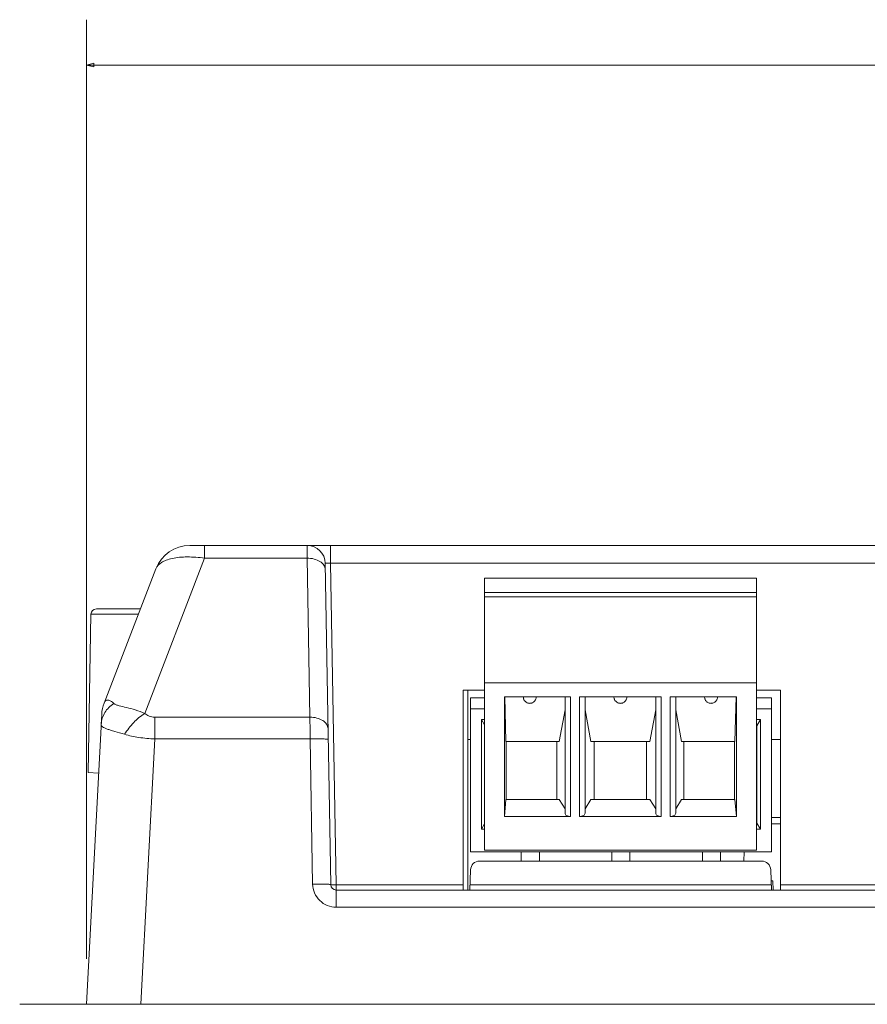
# Model space of a CAD drawing. Header units: centimetres. Extents: x -30 to 30, y -51 to 55.
# Tile 69 of 78: x 8.26 to 11.38, y 9.84 to 13.46. Entities that reach past the tile are written whole.
import ezdxf

# ---------------------------------------------------------------- set-up
doc = ezdxf.new("R2010")
doc.units = ezdxf.units.CM
doc.header["$MEASUREMENT"] = 0
doc.layers.add('06___PRT_ALL_SURFS', color=7, linetype='Continuous')

msp = doc.modelspace()

# ---------------------------------------------------------------- linework, layer by layer
at = {"layer": '06___PRT_ALL_SURFS', "lineweight": 0}
for points in [[(8.51002, 10.00489), (8.51002, 10.00489), (8.51002, 13.45761), (8.51002, 13.45761)], [(8.51002, 13.29094), (8.51002, 13.29094), (20.17877, 13.29094), (20.17877, 13.29094)]]:
    msp.add_open_spline(points, degree=3, dxfattribs=at)
msp.add_open_spline([(8.53668, 13.28379), (8.53668, 13.28379), (8.51002, 13.29094), (8.51002, 13.29094), (8.51002, 13.29094), (8.53668, 13.29808), (8.53668, 13.29808), (8.53668, 13.29808), (8.53668, 13.28379), (8.53668, 13.28379)], degree=3, knots=[0, 0, 0, 0, 0.3333333, 0.3333333, 0.3333333, 0.6666667, 0.6666667, 0.6666667, 1, 1, 1, 1], dxfattribs=at)
at = {"layer": '06___PRT_ALL_SURFS', "lineweight": 9}
for points in [[(8.88985, 11.52489), (8.83475, 11.52489), (8.78532, 11.49099), (8.76547, 11.43959)], [(8.88985, 11.52489), (8.88985, 11.52489), (19.79894, 11.52489), (19.79894, 11.52489)], [(8.9446, 11.52489), (8.9446, 11.52489), (8.9446, 11.47811), (8.9446, 11.47811)], [(9.32153, 11.47811), (9.32153, 11.47811), (9.32112, 11.52489), (9.32112, 11.52489)], [(9.38777, 11.45939), (9.38714, 11.49575), (9.35748, 11.52489), (9.32112, 11.52489)], [(9.40777, 11.52489), (9.40777, 11.52489), (9.40777, 11.45939), (9.40777, 11.45939)], [(8.72434, 10.90778), (8.72434, 10.90778), (8.9446, 11.47811), (8.9446, 11.47811)], [(9.32153, 11.47811), (9.32153, 11.47811), (8.9446, 11.47811), (8.9446, 11.47811)], [(9.32153, 11.47811), (9.32153, 11.47811), (9.33173, 10.89355), (9.33173, 10.89355)], [(8.76547, 11.43959), (8.76547, 11.43959), (8.57467, 10.94554), (8.57467, 10.94554)], [(9.40839, 10.27787), (9.40839, 10.27787), (9.38777, 11.45939), (9.38777, 11.45939)], [(9.42839, 10.27794), (9.42839, 10.27794), (9.40777, 11.45939), (9.40777, 11.45939)], [(19.28103, 11.45939), (19.28103, 11.45939), (9.40777, 11.45939), (9.40777, 11.45939)], [(9.97323, 10.40489), (9.97323, 10.40489), (9.97323, 11.40489), (9.97323, 11.40489)], [(10.97323, 11.40489), (10.97323, 11.40489), (9.97323, 11.40489), (9.97323, 11.40489)], [(10.97323, 10.40489), (10.97323, 10.40489), (10.97323, 11.40489), (10.97323, 11.40489)], [(10.97323, 11.35261), (10.97323, 11.35261), (9.97323, 11.35261), (9.97323, 11.35261)], [(10.97323, 11.33581), (10.97323, 11.33581), (9.97323, 11.33581), (9.97323, 11.33581)], [(8.52653, 11.27191), (8.52653, 11.27191), (8.51638, 10.69008), (8.51638, 10.69008)], [(8.54653, 11.29156), (8.53563, 11.29156), (8.52673, 11.28281), (8.52653, 11.27191)], [(8.70071, 11.27191), (8.70071, 11.27191), (8.52653, 11.27191), (8.52653, 11.27191)], [(8.7083, 11.29156), (8.7083, 11.29156), (8.54653, 11.29156), (8.54653, 11.29156)], [(9.97323, 11.02044), (9.97323, 11.02044), (10.97323, 11.02044), (10.97323, 11.02044)], [(9.89523, 10.25823), (9.89523, 10.25823), (9.89523, 10.99289), (9.89523, 10.99289)], [(9.97323, 10.99289), (9.97323, 10.99289), (9.89523, 10.99289), (9.89523, 10.99289)], [(9.91175, 10.99289), (9.91175, 10.99289), (9.91175, 10.25823), (9.91175, 10.25823)], [(10.04656, 10.52882), (10.04656, 10.52882), (10.04656, 10.96823), (10.04656, 10.96823)], [(10.28989, 10.96823), (10.28989, 10.96823), (10.04656, 10.96823), (10.04656, 10.96823)], [(10.04777, 10.96823), (10.04777, 10.96823), (10.0521, 10.80489), (10.0521, 10.80489)], [(10.26989, 10.54037), (10.26989, 10.54037), (10.26989, 10.96823), (10.26989, 10.96823)], [(10.28989, 10.96823), (10.28989, 10.96823), (10.28989, 10.52882), (10.28989, 10.52882)], [(10.32323, 10.52882), (10.32323, 10.52882), (10.32323, 10.96823), (10.32323, 10.96823)], [(10.62323, 10.96823), (10.62323, 10.96823), (10.32323, 10.96823), (10.32323, 10.96823)], [(10.34323, 10.96823), (10.34323, 10.96823), (10.34323, 10.54037), (10.34323, 10.54037)], [(10.60323, 10.54037), (10.60323, 10.54037), (10.60323, 10.96823), (10.60323, 10.96823)], [(10.62323, 10.96823), (10.62323, 10.96823), (10.62323, 10.52882), (10.62323, 10.52882)], [(10.65656, 10.52882), (10.65656, 10.52882), (10.65656, 10.96823), (10.65656, 10.96823)], [(10.65656, 10.96823), (10.65656, 10.96823), (10.89989, 10.96823), (10.89989, 10.96823)], [(10.67656, 10.96823), (10.67656, 10.96823), (10.67656, 10.54037), (10.67656, 10.54037)], [(10.89869, 10.96823), (10.89869, 10.96823), (10.89436, 10.80489), (10.89436, 10.80489)], [(10.89989, 10.52882), (10.89989, 10.52882), (10.89989, 10.96823), (10.89989, 10.96823)], [(11.06189, 10.99289), (11.06189, 10.99289), (10.97323, 10.99289), (10.97323, 10.99289)], [(11.06189, 10.99289), (11.06189, 10.99289), (11.06189, 10.25823), (11.06189, 10.25823)], [(8.57467, 10.94554), (8.56959, 10.93241), (8.56663, 10.91855), (8.5659, 10.90449)], [(9.92189, 10.39823), (9.92189, 10.39823), (9.92189, 10.96489), (9.92189, 10.96489)], [(9.97323, 10.96489), (9.97323, 10.96489), (9.92189, 10.96489), (9.92189, 10.96489)], [(11.02856, 10.96489), (11.02856, 10.96489), (10.97323, 10.96489), (10.97323, 10.96489)], [(11.02856, 10.39823), (11.02856, 10.39823), (11.02856, 10.96489), (11.02856, 10.96489)], [(8.5659, 10.90449), (8.5659, 10.90449), (8.51002, 9.83823), (8.51002, 9.83823)], [(9.92189, 10.92489), (9.92189, 10.92489), (9.97323, 10.92489), (9.97323, 10.92489)], [(10.24797, 10.80489), (10.24797, 10.80489), (10.26989, 10.92063), (10.26989, 10.92063)], [(10.34323, 10.92063), (10.34323, 10.92063), (10.36516, 10.80489), (10.36516, 10.80489)], [(10.60323, 10.92063), (10.60323, 10.92063), (10.5813, 10.80489), (10.5813, 10.80489)], [(10.69849, 10.80489), (10.69849, 10.80489), (10.67656, 10.92063), (10.67656, 10.92063)], [(11.02856, 10.92489), (11.02856, 10.92489), (10.97323, 10.92489), (10.97323, 10.92489)], [(8.76088, 10.81397), (8.76088, 10.81397), (8.76088, 10.89355), (8.76088, 10.89355)], [(8.76088, 10.89355), (8.76088, 10.89355), (9.33173, 10.89355), (9.33173, 10.89355)], [(9.96205, 10.88478), (9.96205, 10.88478), (9.96205, 10.48156), (9.96205, 10.48156)], [(9.97323, 10.86531), (9.97323, 10.86531), (9.96205, 10.88478), (9.96205, 10.88478)], [(9.96205, 10.88478), (9.96205, 10.88478), (9.97323, 10.88478), (9.97323, 10.88478)], [(10.98841, 10.88478), (10.98841, 10.88478), (10.97323, 10.88478), (10.97323, 10.88478)], [(10.97523, 10.86156), (10.97523, 10.86156), (10.97323, 10.86156), (10.97323, 10.86156)], [(10.97523, 10.86183), (10.97523, 10.86183), (10.98841, 10.88478), (10.98841, 10.88478)], [(10.97523, 10.50461), (10.97523, 10.50461), (10.97523, 10.86183), (10.97523, 10.86183)], [(10.98841, 10.88478), (10.98841, 10.88478), (10.98841, 10.48156), (10.98841, 10.48156)], [(10.97523, 10.85731), (10.97523, 10.85731), (10.97323, 10.85731), (10.97323, 10.85731)], [(8.70975, 9.83823), (8.70975, 9.83823), (8.76088, 10.81397), (8.76088, 10.81397)], [(9.3324, 10.81397), (9.3324, 10.81397), (8.76088, 10.81397), (8.76088, 10.81397)], [(9.3324, 10.81397), (9.3324, 10.81397), (9.34173, 10.28021), (9.34173, 10.28021)], [(9.91175, 10.8122), (9.91175, 10.8122), (9.92189, 10.8122), (9.92189, 10.8122)], [(10.0521, 10.80489), (10.0521, 10.80489), (10.24797, 10.80489), (10.24797, 10.80489)], [(10.05323, 10.80489), (10.05323, 10.80489), (10.05323, 10.59156), (10.05323, 10.59156)], [(10.23989, 10.59156), (10.23989, 10.59156), (10.23989, 10.80489), (10.23989, 10.80489)], [(10.36516, 10.80489), (10.36516, 10.80489), (10.5813, 10.80489), (10.5813, 10.80489)], [(10.37656, 10.80489), (10.37656, 10.80489), (10.37656, 10.59156), (10.37656, 10.59156)], [(10.56989, 10.80489), (10.56989, 10.80489), (10.56989, 10.59156), (10.56989, 10.59156)], [(10.89436, 10.80489), (10.89436, 10.80489), (10.69849, 10.80489), (10.69849, 10.80489)], [(10.70656, 10.59156), (10.70656, 10.59156), (10.70656, 10.80489), (10.70656, 10.80489)], [(10.89323, 10.80489), (10.89323, 10.80489), (10.89323, 10.59156), (10.89323, 10.59156)], [(11.02856, 10.8122), (11.02856, 10.8122), (11.06189, 10.8122), (11.06189, 10.8122)], [(8.51638, 10.69008), (8.51638, 10.69008), (8.55452, 10.68741), (8.55452, 10.68741)], [(10.0521, 10.59156), (10.0521, 10.59156), (10.04656, 10.52882), (10.04656, 10.52882)], [(10.0521, 10.59156), (10.0521, 10.59156), (10.24797, 10.59156), (10.24797, 10.59156)], [(10.26989, 10.55677), (10.26989, 10.55677), (10.24797, 10.59156), (10.24797, 10.59156)], [(10.36516, 10.59156), (10.36516, 10.59156), (10.34323, 10.55677), (10.34323, 10.55677)], [(10.5813, 10.59156), (10.5813, 10.59156), (10.36516, 10.59156), (10.36516, 10.59156)], [(10.5813, 10.59156), (10.5813, 10.59156), (10.60323, 10.55677), (10.60323, 10.55677)], [(10.67656, 10.55677), (10.67656, 10.55677), (10.69849, 10.59156), (10.69849, 10.59156)], [(10.89436, 10.59156), (10.89436, 10.59156), (10.69849, 10.59156), (10.69849, 10.59156)], [(10.89436, 10.59156), (10.89436, 10.59156), (10.89989, 10.52882), (10.89989, 10.52882)], [(9.96205, 10.48156), (9.96205, 10.48156), (9.97323, 10.50111), (9.97323, 10.50111)], [(10.28989, 10.52882), (10.28989, 10.52882), (10.04656, 10.52882), (10.04656, 10.52882)], [(10.32323, 10.52882), (10.32323, 10.52882), (10.62323, 10.52882), (10.62323, 10.52882)], [(10.65656, 10.52882), (10.65656, 10.52882), (10.89989, 10.52882), (10.89989, 10.52882)], [(10.97323, 10.50489), (10.97323, 10.50489), (10.97523, 10.50489), (10.97523, 10.50489)], [(10.98841, 10.48156), (10.98841, 10.48156), (10.97523, 10.50461), (10.97523, 10.50461)], [(11.06189, 10.52489), (11.06189, 10.52489), (11.02856, 10.52489), (11.02856, 10.52489)], [(11.06189, 10.50156), (11.06189, 10.50156), (11.02856, 10.50156), (11.02856, 10.50156)], [(9.96205, 10.48156), (9.96205, 10.48156), (9.97323, 10.48156), (9.97323, 10.48156)], [(10.98841, 10.48156), (10.98841, 10.48156), (10.97323, 10.48156), (10.97323, 10.48156)], [(11.02856, 10.39823), (11.02856, 10.39823), (9.92189, 10.39823), (9.92189, 10.39823)], [(9.97323, 10.40489), (9.97323, 10.40489), (10.97323, 10.40489), (10.97323, 10.40489)], [(10.10856, 10.36489), (10.10856, 10.36489), (10.10856, 10.39823), (10.10856, 10.39823)], [(10.17523, 10.36489), (10.17523, 10.36489), (10.17523, 10.39823), (10.17523, 10.39823)], [(10.44189, 10.36489), (10.44189, 10.36489), (10.44189, 10.39823), (10.44189, 10.39823)], [(10.50856, 10.36489), (10.50856, 10.36489), (10.50856, 10.39823), (10.50856, 10.39823)], [(10.77523, 10.36489), (10.77523, 10.36489), (10.77523, 10.39823), (10.77523, 10.39823)], [(10.84189, 10.36489), (10.84189, 10.36489), (10.84189, 10.39823), (10.84189, 10.39823)], [(10.92785, 10.39823), (10.92785, 10.39823), (10.92727, 10.36489), (10.92727, 10.36489)], [(9.95559, 10.36489), (9.93763, 10.36489), (9.92291, 10.35067), (9.92228, 10.33272)], [(10.99274, 10.36489), (10.99274, 10.36489), (9.95559, 10.36489), (9.95559, 10.36489)], [(11.02605, 10.33272), (11.02543, 10.35067), (11.01069, 10.36489), (10.99274, 10.36489)], [(9.92228, 10.33272), (9.92228, 10.33272), (9.91967, 10.25823), (9.91967, 10.25823)], [(11.02865, 10.25823), (11.02865, 10.25823), (11.02605, 10.33272), (11.02605, 10.33272)], [(11.02797, 10.29156), (11.02797, 10.29156), (11.03393, 10.29156), (11.03393, 10.29156)], [(11.03393, 10.29156), (11.03393, 10.29156), (11.03509, 10.25823), (11.03509, 10.25823)], [(9.40839, 10.27787), (9.40859, 10.26697), (9.41749, 10.25823), (9.42839, 10.25823)], [(9.41839, 10.27775), (9.42173, 10.27777), (9.42506, 10.27781), (9.42839, 10.27787)], [(9.89523, 10.27794), (9.89523, 10.27794), (9.42839, 10.27794), (9.42839, 10.27794)], [(9.42839, 10.27788), (9.42839, 10.27788), (9.42839, 10.26085), (9.42839, 10.26085)], [(9.42839, 10.25823), (9.42839, 10.25823), (9.42839, 10.19504), (9.42839, 10.19504)], [(9.42839, 10.25823), (9.42839, 10.25823), (19.26039, 10.25823), (19.26039, 10.25823)], [(9.92036, 10.27787), (9.92036, 10.27787), (11.02797, 10.27787), (11.02797, 10.27787)], [(11.06189, 10.27797), (11.06189, 10.27797), (11.52862, 10.27797), (11.52862, 10.27797)], [(19.2604, 10.19504), (19.2604, 10.19504), (9.42839, 10.19504), (9.42839, 10.19504)], [(20.42439, 9.83823), (20.42439, 9.83823), (8.2644, 9.83823), (8.2644, 9.83823)]]:
    msp.add_open_spline(points, degree=3, dxfattribs=at)
for points, knots in [([(8.76547, 11.43959), (8.76909, 11.44895), (8.77697, 11.45649), (8.78558, 11.46201), (8.79115, 11.46558), (8.79703, 11.46831), (8.80311, 11.4706), (8.81025, 11.47329), (8.81766, 11.47539), (8.82515, 11.47705), (8.84324, 11.48106), (8.86179, 11.48256), (8.88031, 11.4827), (8.90185, 11.48286), (8.92334, 11.48119), (8.9446, 11.47811)], [0, 0, 0, 0, 0.2, 0.2, 0.2, 0.4, 0.4, 0.4, 0.6, 0.6, 0.6, 0.8, 0.8, 0.8, 1, 1, 1, 1]), ([(9.38818, 11.436), (9.38808, 11.44173), (9.38605, 11.44748), (9.38289, 11.45236), (9.37923, 11.45803), (9.37407, 11.46251), (9.36839, 11.46609), (9.36176, 11.47026), (9.35443, 11.47318), (9.34686, 11.47513), (9.33859, 11.47725), (9.33003, 11.4782), (9.32153, 11.47811)], [0, 0, 0, 0, 0.25, 0.25, 0.25, 0.5, 0.5, 0.5, 0.75, 0.75, 0.75, 1, 1, 1, 1]), ([(9.38777, 11.45939), (9.38777, 11.45953), (9.38798, 11.45957), (9.38817, 11.45959), (9.38865, 11.45966), (9.38897, 11.45971), (9.38931, 11.45974), (9.38987, 11.4598), (9.39053, 11.45982), (9.39115, 11.45984), (9.392, 11.45986), (9.39281, 11.45987), (9.39363, 11.45987), (9.39577, 11.45987), (9.39795, 11.45982), (9.40012, 11.45974), (9.40268, 11.45965), (9.40522, 11.45953), (9.40777, 11.45939)], [0, 0, 0, 0, 0.1666667, 0.1666667, 0.1666667, 0.3333333, 0.3333333, 0.3333333, 0.5, 0.5, 0.5, 0.6666667, 0.6666667, 0.6666667, 0.8333333, 0.8333333, 0.8333333, 1, 1, 1, 1]), ([(10.13989, 10.94459), (10.13826, 10.94455), (10.13661, 10.94473), (10.13501, 10.94508), (10.13341, 10.94543), (10.13187, 10.94593), (10.13038, 10.94659), (10.12751, 10.94787), (10.12486, 10.94972), (10.12269, 10.952), (10.12165, 10.95311), (10.12071, 10.95432), (10.11989, 10.95561), (10.11909, 10.95687), (10.11841, 10.95821), (10.11787, 10.95961), (10.11735, 10.96098), (10.11695, 10.96241), (10.11669, 10.96386), (10.11644, 10.9653), (10.11631, 10.96676), (10.11625, 10.96823)], [0, 0, 0, 0, 0.1428571, 0.1428571, 0.1428571, 0.2857143, 0.2857143, 0.2857143, 0.4285714, 0.4285714, 0.4285714, 0.5714286, 0.5714286, 0.5714286, 0.7142857, 0.7142857, 0.7142857, 0.8571429, 0.8571429, 0.8571429, 1, 1, 1, 1]), ([(10.13989, 10.94465), (10.14153, 10.9446), (10.14318, 10.94479), (10.14479, 10.94515), (10.14637, 10.9455), (10.14793, 10.94601), (10.14941, 10.94666), (10.15087, 10.94729), (10.15227, 10.94808), (10.15357, 10.94899), (10.15485, 10.94989), (10.15603, 10.95091), (10.15709, 10.95205), (10.15814, 10.95315), (10.15907, 10.95437), (10.15989, 10.95565), (10.16069, 10.95691), (10.16138, 10.95824), (10.16193, 10.95963), (10.16246, 10.961), (10.16285, 10.96242), (10.16311, 10.96387), (10.16337, 10.96531), (10.16349, 10.96677), (10.16354, 10.96823)], [0, 0, 0, 0, 0.125, 0.125, 0.125, 0.25, 0.25, 0.25, 0.375, 0.375, 0.375, 0.5, 0.5, 0.5, 0.625, 0.625, 0.625, 0.75, 0.75, 0.75, 0.875, 0.875, 0.875, 1, 1, 1, 1]), ([(10.47323, 10.94459), (10.47159, 10.94455), (10.46995, 10.94473), (10.46834, 10.94508), (10.46675, 10.94543), (10.4652, 10.94593), (10.46371, 10.94659), (10.46084, 10.94787), (10.45819, 10.94972), (10.45603, 10.952), (10.45498, 10.95311), (10.45405, 10.95432), (10.45323, 10.95561), (10.45243, 10.95687), (10.45175, 10.95821), (10.45121, 10.95961), (10.45068, 10.96098), (10.45029, 10.96241), (10.45003, 10.96386), (10.44977, 10.9653), (10.44964, 10.96676), (10.44959, 10.96823)], [0, 0, 0, 0, 0.1428571, 0.1428571, 0.1428571, 0.2857143, 0.2857143, 0.2857143, 0.4285714, 0.4285714, 0.4285714, 0.5714286, 0.5714286, 0.5714286, 0.7142857, 0.7142857, 0.7142857, 0.8571429, 0.8571429, 0.8571429, 1, 1, 1, 1]), ([(10.47323, 10.94465), (10.47487, 10.94461), (10.47651, 10.9448), (10.47812, 10.94515), (10.47971, 10.94549), (10.48126, 10.94599), (10.48275, 10.94665), (10.48562, 10.94792), (10.48827, 10.94977), (10.49043, 10.95205), (10.49148, 10.95315), (10.49241, 10.95436), (10.49323, 10.95564), (10.49403, 10.9569), (10.49471, 10.95824), (10.49525, 10.95963), (10.49578, 10.961), (10.49617, 10.96243), (10.49643, 10.96387), (10.49669, 10.96531), (10.49682, 10.96677), (10.49687, 10.96823)], [0, 0, 0, 0, 0.1428571, 0.1428571, 0.1428571, 0.2857143, 0.2857143, 0.2857143, 0.4285714, 0.4285714, 0.4285714, 0.5714286, 0.5714286, 0.5714286, 0.7142857, 0.7142857, 0.7142857, 0.8571429, 0.8571429, 0.8571429, 1, 1, 1, 1]), ([(10.80656, 10.94459), (10.80493, 10.94453), (10.80328, 10.94473), (10.80167, 10.94509), (10.80008, 10.94543), (10.79853, 10.94594), (10.79705, 10.94659), (10.79559, 10.94724), (10.79419, 10.94802), (10.79289, 10.94894), (10.79161, 10.94983), (10.79043, 10.95087), (10.78937, 10.952), (10.78832, 10.95311), (10.78739, 10.95433), (10.78657, 10.95561), (10.78577, 10.95688), (10.78508, 10.95821), (10.78453, 10.95961), (10.784, 10.96098), (10.78361, 10.96241), (10.78335, 10.96385), (10.78309, 10.9653), (10.78297, 10.96676), (10.78292, 10.96823)], [0, 0, 0, 0, 0.125, 0.125, 0.125, 0.25, 0.25, 0.25, 0.375, 0.375, 0.375, 0.5, 0.5, 0.5, 0.625, 0.625, 0.625, 0.75, 0.75, 0.75, 0.875, 0.875, 0.875, 1, 1, 1, 1]), ([(10.80656, 10.94465), (10.8082, 10.94461), (10.80985, 10.9448), (10.81145, 10.94515), (10.81304, 10.94549), (10.81459, 10.94599), (10.81608, 10.94665), (10.81895, 10.94792), (10.8216, 10.94977), (10.82376, 10.95205), (10.82481, 10.95315), (10.82575, 10.95436), (10.82656, 10.95564), (10.82736, 10.9569), (10.82805, 10.95824), (10.82859, 10.95963), (10.82911, 10.961), (10.8295, 10.96243), (10.82976, 10.96387), (10.83002, 10.96531), (10.83015, 10.96677), (10.83021, 10.96823)], [0, 0, 0, 0, 0.1428571, 0.1428571, 0.1428571, 0.2857143, 0.2857143, 0.2857143, 0.4285714, 0.4285714, 0.4285714, 0.5714286, 0.5714286, 0.5714286, 0.7142857, 0.7142857, 0.7142857, 0.8571429, 0.8571429, 0.8571429, 1, 1, 1, 1]), ([(8.564, 10.86817), (8.56477, 10.88289), (8.56957, 10.89757), (8.57731, 10.91031), (8.58564, 10.924), (8.59737, 10.93545), (8.61053, 10.94425)], [0, 0, 0, 0, 0.5, 0.5, 0.5, 1, 1, 1, 1]), ([(8.61053, 10.94425), (8.60717, 10.94739), (8.60363, 10.95032), (8.59965, 10.95274), (8.59657, 10.95461), (8.59322, 10.95617), (8.58967, 10.95661), (8.58817, 10.95679), (8.58663, 10.95677), (8.58516, 10.95645), (8.58371, 10.95613), (8.58233, 10.95551), (8.5811, 10.95467), (8.57802, 10.95255), (8.57601, 10.94901), (8.57467, 10.94554)], [0, 0, 0, 0, 0.2, 0.2, 0.2, 0.4, 0.4, 0.4, 0.6, 0.6, 0.6, 0.8, 0.8, 0.8, 1, 1, 1, 1]), ([(8.72434, 10.90778), (8.71295, 10.9125), (8.70133, 10.91665), (8.68957, 10.92034), (8.67892, 10.92368), (8.66817, 10.92663), (8.65731, 10.92925), (8.64812, 10.93147), (8.63885, 10.93344), (8.62976, 10.93591), (8.62605, 10.93691), (8.62238, 10.938), (8.61877, 10.93945), (8.61579, 10.94064), (8.61285, 10.94208), (8.61053, 10.94425)], [0, 0, 0, 0, 0.2, 0.2, 0.2, 0.4, 0.4, 0.4, 0.6, 0.6, 0.6, 0.8, 0.8, 0.8, 1, 1, 1, 1]), ([(8.64991, 10.8309), (8.65959, 10.84631), (8.67098, 10.86067), (8.68368, 10.87379), (8.69601, 10.88653), (8.70957, 10.89809), (8.72434, 10.90778)], [0, 0, 0, 0, 0.5, 0.5, 0.5, 1, 1, 1, 1]), ([(8.76088, 10.89355), (8.75398, 10.89355), (8.74701, 10.89494), (8.74059, 10.89758), (8.73463, 10.90003), (8.72913, 10.90355), (8.72434, 10.90778)], [0, 0, 0, 0, 0.5, 0.5, 0.5, 1, 1, 1, 1]), ([(8.64991, 10.8309), (8.63789, 10.83449), (8.6258, 10.83785), (8.61376, 10.84136), (8.60875, 10.84282), (8.60376, 10.84431), (8.59879, 10.84588), (8.59459, 10.84721), (8.5904, 10.8486), (8.58627, 10.85014), (8.58292, 10.85139), (8.5796, 10.85274), (8.57639, 10.85432), (8.57393, 10.85553), (8.57153, 10.85689), (8.56933, 10.85859), (8.56769, 10.85985), (8.56618, 10.86132), (8.56519, 10.86314), (8.56436, 10.86467), (8.56391, 10.86645), (8.56399, 10.86817)], [0, 0, 0, 0, 0.1428571, 0.1428571, 0.1428571, 0.2857143, 0.2857143, 0.2857143, 0.4285714, 0.4285714, 0.4285714, 0.5714286, 0.5714286, 0.5714286, 0.7142857, 0.7142857, 0.7142857, 0.8571429, 0.8571429, 0.8571429, 1, 1, 1, 1]), ([(9.33173, 10.89355), (9.34023, 10.89363), (9.34879, 10.89267), (9.35707, 10.89055), (9.36463, 10.88861), (9.37196, 10.88569), (9.3786, 10.88151), (9.38427, 10.87795), (9.38943, 10.87345), (9.39309, 10.86779), (9.39625, 10.86291), (9.39829, 10.85716), (9.39839, 10.85143)], [0, 0, 0, 0, 0.25, 0.25, 0.25, 0.5, 0.5, 0.5, 0.75, 0.75, 0.75, 1, 1, 1, 1]), ([(9.3324, 10.81397), (9.33234, 10.82116), (9.33229, 10.82835), (9.33223, 10.83555), (9.33207, 10.85488), (9.3319, 10.87421), (9.33173, 10.89355)], [0, 0, 0, 0, 0.5, 0.5, 0.5, 1, 1, 1, 1]), ([(8.76088, 10.81397), (8.74127, 10.81466), (8.7217, 10.81644), (8.70228, 10.81939), (8.68459, 10.82208), (8.66702, 10.82574), (8.64991, 10.8309)], [0, 0, 0, 0, 0.5, 0.5, 0.5, 1, 1, 1, 1]), ([(9.39908, 10.81164), (9.39908, 10.81179), (9.39891, 10.81189), (9.39875, 10.81197), (9.39841, 10.81215), (9.3981, 10.81222), (9.39779, 10.81229), (9.39659, 10.81257), (9.39528, 10.81274), (9.39399, 10.81289), (9.3919, 10.81311), (9.38987, 10.81326), (9.38781, 10.81338), (9.38507, 10.81354), (9.3823, 10.81367), (9.37953, 10.81376), (9.37616, 10.81388), (9.3728, 10.81396), (9.36943, 10.81402), (9.36559, 10.81409), (9.36175, 10.81413), (9.35791, 10.81414), (9.34941, 10.81418), (9.34091, 10.81411), (9.33241, 10.81396)], [0, 0, 0, 0, 0.125, 0.125, 0.125, 0.25, 0.25, 0.25, 0.375, 0.375, 0.375, 0.5, 0.5, 0.5, 0.625, 0.625, 0.625, 0.75, 0.75, 0.75, 0.875, 0.875, 0.875, 1, 1, 1, 1]), ([(10.26989, 10.54037), (10.26989, 10.5373), (10.272, 10.53437), (10.27575, 10.5322), (10.27951, 10.53003), (10.28459, 10.52882), (10.28989, 10.52882)], [0, 0, 0, 0, 0.5, 0.5, 0.5, 1, 1, 1, 1]), ([(10.32323, 10.52882), (10.32853, 10.52882), (10.33362, 10.53003), (10.33737, 10.5322), (10.34112, 10.53437), (10.34323, 10.5373), (10.34323, 10.54037)], [0, 0, 0, 0, 0.5, 0.5, 0.5, 1, 1, 1, 1]), ([(10.60323, 10.54037), (10.60323, 10.5373), (10.60533, 10.53437), (10.60909, 10.5322), (10.61284, 10.53003), (10.61793, 10.52882), (10.62323, 10.52882)], [0, 0, 0, 0, 0.5, 0.5, 0.5, 1, 1, 1, 1]), ([(10.65656, 10.52882), (10.66187, 10.52882), (10.66695, 10.53003), (10.67071, 10.5322), (10.67445, 10.53437), (10.67656, 10.5373), (10.67656, 10.54037)], [0, 0, 0, 0, 0.5, 0.5, 0.5, 1, 1, 1, 1]), ([(9.34173, 10.2802), (9.3499, 10.28034), (9.35809, 10.28041), (9.36625, 10.28038), (9.37023, 10.28037), (9.3742, 10.28033), (9.37819, 10.28027), (9.38175, 10.28021), (9.38532, 10.28013), (9.38885, 10.28), (9.39171, 10.27989), (9.39453, 10.27976), (9.39749, 10.27959), (9.39961, 10.27947), (9.40181, 10.27933), (9.4037, 10.27907), (9.40479, 10.27893), (9.40578, 10.27874), (9.40727, 10.27849), (9.40779, 10.2784), (9.40839, 10.27831), (9.40839, 10.27787)], [0, 0, 0, 0, 0.1428571, 0.1428571, 0.1428571, 0.2857143, 0.2857143, 0.2857143, 0.4285714, 0.4285714, 0.4285714, 0.5714286, 0.5714286, 0.5714286, 0.7142857, 0.7142857, 0.7142857, 0.8571429, 0.8571429, 0.8571429, 1, 1, 1, 1]), ([(9.42839, 10.19504), (9.41723, 10.19504), (9.40595, 10.19726), (9.39555, 10.20152), (9.38515, 10.20578), (9.37562, 10.21207), (9.36763, 10.21993), (9.35963, 10.22779), (9.35317, 10.2372), (9.34875, 10.24752), (9.34432, 10.25784), (9.34193, 10.26907), (9.34173, 10.28021)], [0, 0, 0, 0, 0.25, 0.25, 0.25, 0.5, 0.5, 0.5, 0.75, 0.75, 0.75, 1, 1, 1, 1]), ([(9.40839, 10.27787), (9.4084, 10.27781), (9.40849, 10.27783), (9.40857, 10.27783), (9.4088, 10.27785), (9.40893, 10.27781), (9.40909, 10.2778), (9.40933, 10.27777), (9.40963, 10.27777), (9.40992, 10.27777), (9.41032, 10.27777), (9.4107, 10.27775), (9.41108, 10.27775), (9.41212, 10.27773), (9.41319, 10.27773), (9.41425, 10.27773), (9.41564, 10.27773), (9.41701, 10.27774), (9.41839, 10.27775)], [0, 0, 0, 0, 0.1666667, 0.1666667, 0.1666667, 0.3333333, 0.3333333, 0.3333333, 0.5, 0.5, 0.5, 0.6666667, 0.6666667, 0.6666667, 0.8333333, 0.8333333, 0.8333333, 1, 1, 1, 1])]:
    msp.add_open_spline(points, degree=3, knots=knots, dxfattribs=at)

doc.saveas('drawing.dxf')
